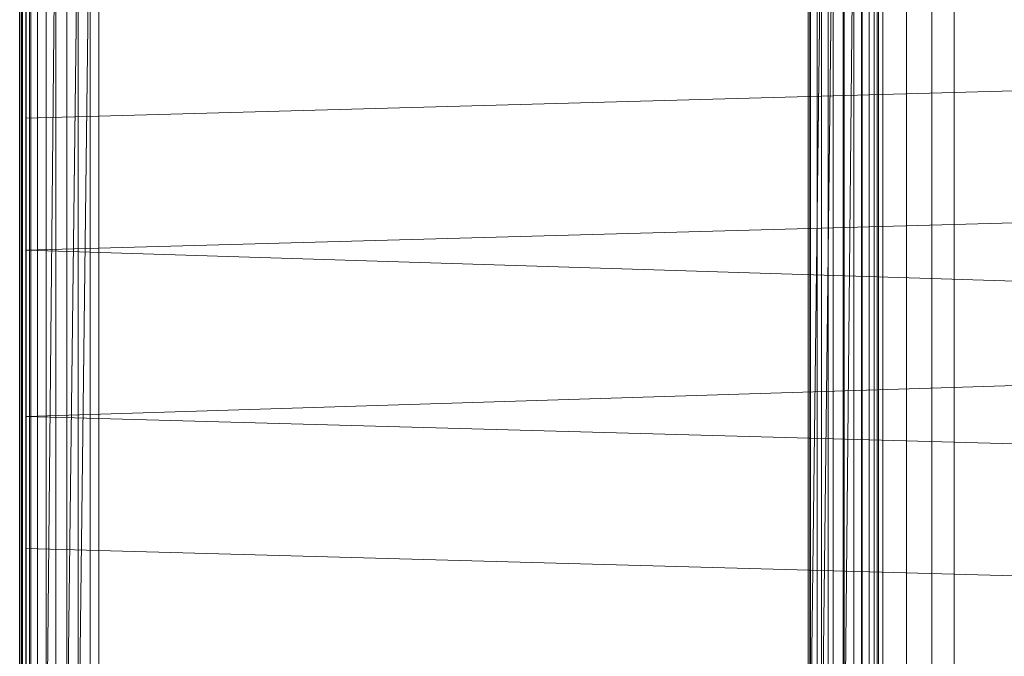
# Model space of a CAD drawing. Header units: metres. Extents: x 391.1 to 427.5, y 12.8 to 28.4.
# Tile 160 of 206: x 407.377 to 407.566, y 27.261 to 27.383. Entities that reach past the tile are written whole.
import ezdxf

# ---------------------------------------------------------------- set-up
doc = ezdxf.new("R2010")
doc.units = ezdxf.units.M
for name, color, linetype, lineweight in [('A-DETL-____-MBND', 7, 'Continuous', 18), ('A-WALL-____-MCUT', 7, 'Continuous', 25), ('A-WALL-____-OTLN', 7, 'Continuous', 25)]:
    doc.layers.add(name, color=color, linetype=linetype, lineweight=lineweight)

# ---------------------------------------------------------------- blocks, each defined once
blk = doc.blocks.new('Family - Evans PA-152028-03_TEL_P0A')
at = {"layer": 'A-WALL-____-MCUT', "color": 253, "true_color": 0xaaaaaa}
blk.add_line((1.66046, 0.2), (0, 0.2), dxfattribs=at)
at = {"layer": 'A-WALL-____-OTLN', "color": 253, "true_color": 0xaaaaaa}
blk.add_line((1.66046, 0.2), (0, 0.2), dxfattribs=at)
blk = doc.blocks.new('Family - Inodor PA-152337-03_TEL_P0A')
at = {"layer": 'A-DETL-____-MBND', "color": 253, "true_color": 0xaaaaaa}
for p, q in [((0.00056, 0.01465), (0.00056, 0.38826)), ((0.00056, 0.01465), (0.00056, 0.38826)), ((0.16489, 0.38826), (0.16489, 0.01465)), ((0.16489, 0.38826), (0.16489, 0.01465)), ((0, 0.36417), (0, 0.03582)), ((0, 0.03582), (0, 0.36417)), ((0.00056, 0.36417), (0.00056, 0.03582)), ((0.00056, 0.03582), (0.00056, 0.36417)), ((0.16598, 0.36171), (0.16598, 0.04297)), ((0.17052, 0.36194), (0.17052, 0.04274)), ((0.17536, 0.36218), (0.17536, 0.04249)), ((0.17966, 0.04228), (0.17966, 0.3624)), ((0.15161, 0.36098), (0.15161, 0.0437)), ((0.15205, 0.361), (0.15205, 0.04368)), ((0.15334, 0.36106), (0.15334, 0.04361)), ((0.15546, 0.36117), (0.15546, 0.04351)), ((0.15833, 0.36132), (0.15833, 0.04336)), ((0.16188, 0.3615), (0.16187, 0.04318)), ((0.01521, 0.35403), (0.01521, 0.05064)), ((0.01521, 0.35403), (0.01521, 0.05064)), ((0.00036, 0.10805), (0.00036, 0.29485)), ((0.00036, 0.10805), (0.00036, 0.29485)), ((0.00056, 0.10805), (0.00056, 0.29485)), ((0.00056, 0.29485), (0.00056, 0.10805)), ((0.00056, 0.10805), (0.00056, 0.29485)), ((0.00116, 0.10805), (0.00116, 0.29485)), ((0.00116, 0.29485), (0.00116, 0.10805)), ((0.00116, 0.10805), (0.00116, 0.29485)), ((0.00213, 0.10805), (0.00213, 0.29485)), ((0.00213, 0.29485), (0.00213, 0.10805)), ((0.00213, 0.10805), (0.00213, 0.29485)), ((0.00345, 0.10805), (0.00345, 0.29485)), ((0.00345, 0.29485), (0.00345, 0.10805)), ((0.00345, 0.10805), (0.00345, 0.29485)), ((0.00508, 0.10805), (0.00508, 0.29485)), ((0.00508, 0.29485), (0.00508, 0.10805)), ((0.00696, 0.29485), (0.00508, 0.10805)), ((0.00508, 0.10805), (0.00508, 0.29485)), ((0.00508, 0.10805), (0.00696, 0.29485)), ((0.00696, 0.10805), (0.00696, 0.29485)), ((0.00696, 0.10805), (0.00696, 0.29485)), ((0.00696, 0.10805), (0.00696, 0.29485)), ((0.00904, 0.10805), (0.00904, 0.29485)), ((0.00904, 0.29485), (0.00904, 0.10805)), ((0.01126, 0.29485), (0.00904, 0.10805)), ((0.00904, 0.10805), (0.00904, 0.29485)), ((0.00904, 0.10805), (0.01126, 0.29485)), ((0.01126, 0.10805), (0.01126, 0.29485)), ((0.01354, 0.29485), (0.01126, 0.10805)), ((0.01126, 0.10805), (0.01126, 0.29485)), ((0.01126, 0.10805), (0.01126, 0.29485)), ((0.01126, 0.10805), (0.01354, 0.29485)), ((0.01354, 0.10805), (0.01354, 0.29485)), ((0.01354, 0.29485), (0.01354, 0.10805)), ((0.01354, 0.10805), (0.01354, 0.29485)), ((0.15191, 0.10805), (0.15191, 0.29485)), ((0.15191, 0.29485), (0.15191, 0.10805)), ((0.15419, 0.29485), (0.15191, 0.10805)), ((0.15191, 0.10805), (0.15191, 0.29485)), ((0.15191, 0.10805), (0.15419, 0.29485)), ((0.15419, 0.10805), (0.15419, 0.29485)), ((0.15641, 0.29485), (0.15419, 0.10805)), ((0.15419, 0.10805), (0.15419, 0.29485)), ((0.15419, 0.10805), (0.15419, 0.29485)), ((0.15419, 0.10805), (0.15641, 0.29485)), ((0.15641, 0.10805), (0.15641, 0.29485)), ((0.15641, 0.10805), (0.15641, 0.29485)), ((0.15641, 0.10805), (0.15641, 0.29485)), ((0.15849, 0.10805), (0.15849, 0.29485)), ((0.15849, 0.29485), (0.15849, 0.10805)), ((0.16037, 0.29485), (0.15849, 0.10805)), ((0.15849, 0.10805), (0.15849, 0.29485)), ((0.15849, 0.10805), (0.16037, 0.29485)), ((0.16037, 0.10805), (0.16037, 0.29485)), ((0.16037, 0.10805), (0.16037, 0.29485)), ((0.16037, 0.10805), (0.16037, 0.29485)), ((0.162, 0.10805), (0.162, 0.29485)), ((0.162, 0.29485), (0.162, 0.10805)), ((0.162, 0.10805), (0.162, 0.29485)), ((0.16332, 0.10805), (0.16332, 0.29485)), ((0.16332, 0.29485), (0.16332, 0.10805)), ((0.16332, 0.10805), (0.16332, 0.29485)), ((0.16429, 0.10805), (0.16429, 0.29485)), ((0.16429, 0.29485), (0.16429, 0.10805)), ((0.16429, 0.10805), (0.16429, 0.29485)), ((0.16489, 0.10805), (0.16489, 0.29485)), ((0.16489, 0.29485), (0.16489, 0.10805)), ((0.16489, 0.10805), (0.16489, 0.29485)), ((0.16509, 0.29485), (0.16509, 0.10805)), ((0.16509, 0.29485), (0.16509, 0.10805)), ((0.00127, 0.11722), (0.00127, 0.28262)), ((0.00127, 0.13284), (0.00127, 0.26701)), ((0.00127, 0.267), (0.00127, 0.13339)), ((0.00186, 0.13288), (0.00186, 0.26697)), ((0.00186, 0.13288), (0.00186, 0.26697)), ((0.00186, 0.26697), (0.00186, 0.13288)), ((0.00186, 0.13288), (0.00186, 0.26697)), ((0.00127, 0.24131), (0.00127, 0.26508)), ((0.51095, 0.25539), (0.00127, 0.24131)), ((0.00127, 0.2159), (0.00127, 0.24131)), ((0.51095, 0.22997), (0.00127, 0.2159)), ((0.51095, 0.19991), (0.00127, 0.2159)), ((0.00127, 0.18393), (0.00127, 0.2159)), ((0.51095, 0.19991), (0.00127, 0.18393)), ((0.51095, 0.16986), (0.00127, 0.18393)), ((0.00127, 0.15852), (0.00127, 0.18393)), ((0.51095, 0.14444), (0.00127, 0.15852)), ((0.00127, 0.13475), (0.00127, 0.15852))]:
    blk.add_line(p, q, dxfattribs=at)
blk = doc.blocks.new('LONDR55-XX_ZZ-ARQ-CAA-M3D-Londres55_ifc-1-03_TEL_P0A')
at = {"layer": 'A-DETL-____-MBND', "color": 253, "lineweight": 18, "true_color": 0xaaaaaa}
blk.add_blockref('Family - Inodor PA-152337-03_TEL_P0A', (407.37693, 27.12274), dxfattribs=at)
at = {"layer": 'A-WALL-____-OTLN', "color": 253, "lineweight": 18, "true_color": 0xaaaaaa, "rotation": 270}
blk.add_blockref('Family - Evans PA-152028-03_TEL_P0A', (407.17693, 27.70959), dxfattribs=at)

msp = doc.modelspace()

# ---------------------------------------------------------------- block references
at = {"lineweight": 5}
msp.add_blockref('LONDR55-XX_ZZ-ARQ-CAA-M3D-Londres55_ifc-1-03_TEL_P0A', (0, 0), dxfattribs=at)

doc.saveas('drawing.dxf')
